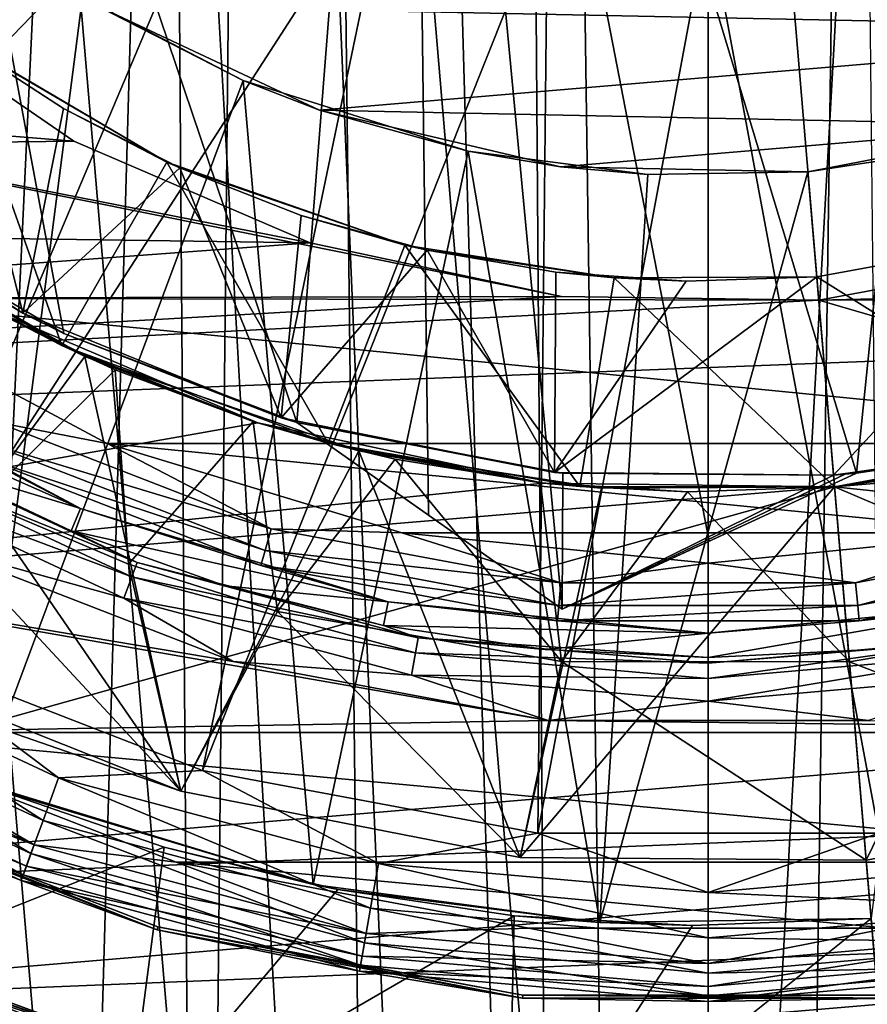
# Model space of a CAD drawing. Header units: metres. Extents: x -105 to 105, y -117 to 62.
# Tile 68 of 256: x -2.94 to 0.68, y -57.79 to -53.58. Entities that reach past the tile are written whole.
import ezdxf

# ---------------------------------------------------------------- set-up
doc = ezdxf.new("R2010")
doc.units = ezdxf.units.M
doc.layers.add('solid_509432_AD150_SW0001', color=7, linetype='CONTINUOUS')
doc.layers.add('solid_509432_AD150_SW0001_01', color=7, linetype='CONTINUOUS')

msp = doc.modelspace()

# ---------------------------------------------------------------- linework, layer by layer
at = {"layer": 'solid_509432_AD150_SW0001'}
for points in [[(-1.812435, -30.661386, 63.890949), (-5.409154, -57.844402, 63.977562), (-5.409154, -30.175089, 63.977562)], [(-1.812435, -30.661386, 63.890949), (-5.409154, -85.513756, 63.977562), (-5.409154, -57.844402, 63.977562)], [(-1.812435, -30.661386, 63.890949), (-4.373866, -85.3312, 63.943783), (-5.409154, -85.513756, 63.977562)], [(-1.812435, -30.661386, 63.890949), (-3.366723, -85.142647, 63.917786), (-4.373866, -85.3312, 63.943783)], [(-1.812435, -30.661386, 63.890949), (-2.37439, -84.924759, 63.898792), (-3.366723, -85.142647, 63.917786)], [(-1.812435, -30.661386, 63.890949), (-1.187364, -84.612518, 63.884701), (-2.37439, -84.924759, 63.898792)], [(-1.812435, -30.661386, 63.890949), (1.819986, -30.660877, 63.891041), (-1.187364, -84.612518, 63.884701)], [(1.819986, -30.660877, 63.891041), (0, -84.300003, 63.880001), (-1.187364, -84.612518, 63.884701)], [(1.819986, -30.660877, 63.891041), (1.187364, -84.612518, 63.884701), (0, -84.300003, 63.880001)], [(-2.571086, -44.225113, 17.200001), (-19.004164, -33.471653, 17.200001), (-18.748131, -54.292305, 17.200001)], [(-2.361841, -39.506081, -34.400002), (-0.84017, -39.257938, -34.400002), (-0.693014, -59.153397, -34.400002)], [(-2.361841, -39.506081, -34.400002), (-2.217166, -58.928024, -34.400002), (-3.832792, -39.988049, -34.400002)], [(-2.361841, -39.506081, -34.400002), (-0.693014, -59.153397, -34.400002), (-2.217166, -58.928024, -34.400002)], [(-3.832792, -39.988049, -34.400002), (-2.217166, -58.928024, -34.400002), (-3.853049, -58.403519, -34.400002)], [(-3.492223, -44.822285, 17.200001), (-2.571086, -44.225113, 17.200001), (-18.748131, -54.292305, 17.200001)], [(-3.819774, -49.200676, -14.388847), (-3.670322, -54.381817, -13.999318), (-2.750995, -54.923157, -14.093019)], [(-3.819774, -49.200676, -14.388847), (-2.750995, -54.923157, -14.093019), (-1.756463, -55.302238, -14.16413)], [(-3.819774, -49.200676, -14.388847), (-1.756463, -55.302238, -14.16413), (-1.277295, -49.201061, -14.684837)], [(-1.277295, -49.201061, -14.684837), (-1.756463, -55.302238, -14.16413), (-1.194073, -55.698517, -14.167608)], [(-1.277295, -49.201061, -14.684837), (-1.194073, -55.698517, -14.167608), (-0.624261, -56.100021, -14.155989)], [(-5.830341, -54.515057, 47.398582), (-2.541128, -52.228397, 47.789154), (-3.028398, -51.741127, 47.789154)], [(-5.830341, -54.515057, 47.398582), (-4.754429, -55.49588, 47.398582), (-2.541128, -52.228397, 47.789154)], [(-4.754429, -55.49588, 47.398582), (-1.976647, -52.623653, 47.789154), (-2.541128, -52.228397, 47.789154)], [(-4.754429, -55.49588, 47.398582), (-3.51661, -56.262306, 47.398582), (-1.976647, -52.623653, 47.789154)], [(-3.51661, -56.262306, 47.398582), (-1.352106, -52.914879, 47.789154), (-1.976647, -52.623653, 47.789154)], [(-3.51661, -56.262306, 47.398582), (-2.159038, -56.788231, 47.398582), (-1.352106, -52.914879, 47.789154)], [(-2.159038, -56.788231, 47.398582), (-0.686482, -53.093235, 47.789154), (-1.352106, -52.914879, 47.789154)], [(3.302499, -53.02047, 14), (2.435982, -53.623627, 14), (-2.61455, -53.520489, 14)], [(-2.670967, -53.48584, 10.8), (-3.105895, -56.843044, 10.8), (-3.225818, -53.085434, 10.8)], [(-2.159038, -56.788231, 47.398582), (-0.727942, -57.055752, 47.398582), (-0.686482, -53.093235, 47.789154)], [(-0.727942, -57.055752, 47.398582), (0, -53.153294, 47.789154), (-0.686482, -53.093235, 47.789154)], [(-2.708053, -54.101677, 17.200001), (-3.612294, -53.479176, 17.200001), (-18.748131, -54.292305, 17.200001)], [(-4.740994, -53.93792, 32.299999), (-3.612293, -53.479176, 32.299999), (-2.708065, -54.101669, 32.299999)], [(-3.612293, -53.479176, 32.299999), (-3.612294, -53.479176, 17.200001), (-2.708053, -54.101677, 17.200001)], [(-2.708065, -54.101669, 32.299999), (-3.612293, -53.479176, 32.299999), (-2.708053, -54.101677, 17.200001)], [(-1.98601, -53.843086, 10.8), (-3.105895, -56.843044, 10.8), (-2.670967, -53.48584, 10.8)], [(-1.98601, -53.843086, 10.8), (-2.670967, -53.48584, 10.8), (-2.61455, -53.520489, 14)], [(2.435982, -53.623627, 14), (-1.659096, -53.969685, 14), (-2.61455, -53.520489, 14)], [(-1.98601, -53.843086, 10.8), (-2.61455, -53.520489, 14), (-1.659096, -53.969685, 14)], [(2.435982, -53.623627, 14), (1.462498, -54.033592, 14), (-1.659096, -53.969685, 14)], [(-2.926348, -54.83551, -9.2), (-3.926979, -54.190121, -9.2), (-3.220639, -53.658413, -9.2)], [(-3.230996, -53.650909, -8.4), (-3.796118, -54.352623, -8.4), (-2.759223, -54.974667, -8.4)], [(-2.310843, -54.190987, -8.4), (-3.230996, -53.650909, -8.4), (-2.759223, -54.974667, -8.4)], [(-3.220639, -53.658413, -9.2), (-3.230996, -53.650909, -8.4), (-2.310843, -54.190987, -8.4)], [(-2.752666, -53.961594, -9.2), (-3.220639, -53.658413, -9.2), (-2.310843, -54.190987, -8.4)], [(-2.926348, -54.83551, -9.2), (-3.220639, -53.658413, -9.2), (-2.752666, -53.961594, -9.2)], [(-1.98601, -53.843086, 10.8), (-1.686846, -57.275654, 10.8), (-3.105895, -56.843044, 10.8)], [(-1.024909, -54.144901, 10.8), (-1.98601, -53.843086, 10.8), (-1.659096, -53.969685, 14)], [(-1.024909, -54.144901, 10.8), (-1.686846, -57.275654, 10.8), (-1.98601, -53.843086, 10.8)], [(-4.740994, -53.93792, 32.299999), (-2.708065, -54.101669, 32.299999), (-1.699766, -54.535801, 32.299999)], [(-4.740994, -53.93792, 32.299999), (-1.699766, -54.535801, 32.299999), (-0.62614, -54.764885, 32.299999)], [(-3.725124, -54.772106, 32.299999), (-4.740994, -53.93792, 32.299999), (-0.62614, -54.764885, 32.299999)], [(-2.926348, -54.83551, -9.2), (-2.752666, -53.961594, -9.2), (-2.256503, -54.21579, -9.2)], [(-2.256503, -54.21579, -9.2), (-2.752666, -53.961594, -9.2), (-2.310843, -54.190987, -8.4)], [(1.462498, -54.033592, 14), (-0.630616, -54.210472, 14), (-1.659096, -53.969685, 14)], [(-1.024909, -54.144901, 10.8), (-1.659096, -53.969685, 14), (-0.630616, -54.210472, 14)], [(1.462498, -54.033592, 14), (0.425242, -54.232063, 14), (-0.630616, -54.210472, 14)], [(-1.699765, -54.535805, 17.200001), (-2.708053, -54.101677, 17.200001), (-18.748131, -54.292305, 17.200001)], [(-2.708065, -54.101669, 32.299999), (-2.708053, -54.101677, 17.200001), (-1.699765, -54.535805, 17.200001)], [(-1.699766, -54.535801, 32.299999), (-2.708065, -54.101669, 32.299999), (-1.699765, -54.535805, 17.200001)], [(-1.024909, -54.144901, 10.8), (-0.462865, -57.437016, 10.8), (-1.686846, -57.275654, 10.8)], [(-0.258804, -54.243362, 10.8), (-1.024909, -54.144901, 10.8), (-0.630616, -54.210472, 14)], [(-0.258804, -54.243362, 10.8), (-0.462865, -57.437016, 10.8), (-1.024909, -54.144901, 10.8)], [(-3.670322, -54.381817, -13.999318), (-3.926979, -54.190121, -9.2), (-2.926348, -54.83551, -9.2)], [(-1.823428, -55.282566, -9.2), (-2.926348, -54.83551, -9.2), (-2.256503, -54.21579, -9.2)], [(-2.310843, -54.190987, -8.4), (-2.759223, -54.974667, -8.4), (-1.622032, -55.391026, -8.4)], [(-1.29551, -54.545189, -8.4), (-2.310843, -54.190987, -8.4), (-1.622032, -55.391026, -8.4)], [(-2.256503, -54.21579, -9.2), (-2.310843, -54.190987, -8.4), (-1.29551, -54.545189, -8.4)], [(-1.737402, -54.418369, -9.2), (-2.256503, -54.21579, -9.2), (-1.29551, -54.545189, -8.4)], [(-1.823428, -55.282566, -9.2), (-2.256503, -54.21579, -9.2), (-1.737402, -54.418369, -9.2)], [(0.425242, -54.232063, 10.8), (0.694703, -57.4207, 10.8), (-0.462865, -57.437016, 10.8)], [(-0.258804, -54.243362, 10.8), (0.425242, -54.232063, 10.8), (-0.462865, -57.437016, 10.8)], [(-1.699765, -54.535805, 17.200001), (-18.748131, -54.292305, 17.200001), (-18.733534, -55.793129, 17.200001)], [(-2.759223, -54.974667, -8.4), (-3.796118, -54.352623, -8.4), (-3.095956, -54.801346, -6.4)], [(-2.750995, -54.923157, -14.093019), (-3.670322, -54.381817, -13.999318), (-2.926348, -54.83551, -9.2)], [(-3.720823, -54.407249, 4.75), (-2.660933, -55.020615, 4.75), (-3.623779, -56.332195, 4.75)], [(-3.066615, -54.817459, 7.2), (-2.660933, -55.020615, 4.75), (-3.720823, -54.407249, 4.75)], [(-1.823428, -55.282566, -9.2), (-1.737402, -54.418369, -9.2), (-1.20012, -54.567463, -9.2)], [(-1.20012, -54.567463, -9.2), (-1.737402, -54.418369, -9.2), (-1.29551, -54.545189, -8.4)], [(-0.626161, -54.764881, 17.200001), (-1.699765, -54.535805, 17.200001), (-18.733534, -55.793129, 17.200001)], [(-1.699766, -54.535801, 32.299999), (-1.699765, -54.535805, 17.200001), (-0.626161, -54.764881, 17.200001)], [(-0.62614, -54.764885, 32.299999), (-1.699766, -54.535801, 32.299999), (-0.626161, -54.764881, 17.200001)], [(-1.29551, -54.545189, -8.4), (-1.622032, -55.391026, -8.4), (-0.548858, -55.576416, -8.4)], [(-0.40126, -54.685345, -8.4), (-1.29551, -54.545189, -8.4), (-0.548858, -55.576416, -8.4)], [(-1.20012, -54.567463, -9.2), (-1.29551, -54.545189, -8.4), (-0.40126, -54.685345, -8.4)], [(-0.656094, -55.516014, -9.2), (-1.823428, -55.282566, -9.2), (-1.20012, -54.567463, -9.2)], [(-0.650526, -54.661388, -9.2), (-1.20012, -54.567463, -9.2), (-0.40126, -54.685345, -8.4)], [(-0.656094, -55.516014, -9.2), (-1.20012, -54.567463, -9.2), (-0.650526, -54.661388, -9.2)], [(-0.656094, -55.516014, -9.2), (-0.650526, -54.661388, -9.2), (-0.094448, -54.699184, -9.2)], [(-0.094448, -54.699184, -9.2), (-0.650526, -54.661388, -9.2), (-0.40126, -54.685345, -8.4)], [(0.471556, -54.780109, 17.200001), (-0.626161, -54.764881, 17.200001), (-18.733534, -55.793129, 17.200001)], [(2.56599, -55.391979, 32.299999), (-2.56599, -55.391979, 32.299999), (-3.725124, -54.772106, 32.299999)], [(-3.038416, -55.30196, 32.322498), (-3.725124, -54.772106, 32.299999), (-2.56599, -55.391979, 32.299999)], [(-3.103892, -55.641151, -5.4), (-2.532296, -55.077709, -6.4), (-3.095956, -54.801346, -6.4)], [(-2.759223, -54.974667, -8.4), (-3.095956, -54.801346, -6.4), (-2.532296, -55.077709, -6.4)], [(-3.066615, -54.817459, 7.2), (-7.057585, -56.213772, 7.2), (-1.92243, -55.304443, 7.2)], [(-3.066615, -54.817459, 7.2), (-1.92243, -55.304443, 7.2), (-2.660933, -55.020615, 4.75)], [(-2.750995, -54.923157, -14.093019), (-2.926348, -54.83551, -9.2), (-1.823428, -55.282566, -9.2)], [(-1.756462, -55.302242, -12.7), (-2.750995, -54.923157, -14.093019), (-1.823428, -55.282566, -9.2)], [(-1.756462, -55.302242, -12.7), (-1.756463, -55.302238, -14.16413), (-2.750995, -54.923157, -14.093019)], [(-2.759223, -54.974667, -8.4), (-2.532296, -55.077709, -6.4), (-1.943518, -55.297764, -6.4)], [(-1.622032, -55.391026, -8.4), (-2.759223, -54.974667, -8.4), (-1.943518, -55.297764, -6.4)], [(-3.890434, -55.022446, 32.597382), (-2.679777, -55.669556, 32.597382), (-3.948155, -55.108829, 44.502617)], [(-3.110814, -55.447357, 32.483383), (-2.679777, -55.669556, 32.597382), (-3.890434, -55.022446, 32.597382)], [(-2.660933, -55.020615, 4.75), (-2.25196, -56.876499, 4.75), (-3.623779, -56.332195, 4.75)], [(-2.660933, -55.020615, 4.75), (-1.491527, -55.423721, 4.75), (-2.25196, -56.876499, 4.75)], [(-1.92243, -55.304443, 7.2), (-1.491527, -55.423721, 4.75), (-2.660933, -55.020615, 4.75)], [(-2.679777, -55.669556, 32.597382), (-3.349977, -55.467365, 44.502617), (-3.948155, -55.108829, 44.502617)], [(-3.103892, -55.641151, -5.4), (-2.475432, -55.90778, -5.4), (-2.532296, -55.077709, -6.4)], [(-2.475432, -55.90778, -5.4), (-1.943518, -55.297764, -6.4), (-2.532296, -55.077709, -6.4)], [(-1.92243, -55.304443, 7.2), (-7.057585, -56.213772, 7.2), (-0.705152, -55.561035, 7.2)], [(-2.251518, -56.876633, -5.4), (-3.103892, -55.641151, -5.4), (-3.697473, -55.31974, -5.4)], [(-3.623747, -56.332211, -5.4), (-2.251518, -56.876633, -5.4), (-3.697473, -55.31974, -5.4)], [(-3.038416, -55.30196, 32.322498), (-1.865448, -55.756371, 32.322498), (-3.081714, -55.388916, 32.386864)], [(-3.038416, -55.30196, 32.322498), (-2.56599, -55.391979, 32.299999), (-1.865448, -55.756371, 32.322498)], [(-2.475432, -55.90778, -5.4), (-1.839101, -56.109432, -5.4), (-1.943518, -55.297764, -6.4)], [(-1.622032, -55.391026, -8.4), (-1.943518, -55.297764, -6.4), (-1.336386, -55.45892, -6.4)], [(-1.839101, -56.109432, -5.4), (-1.336386, -55.45892, -6.4), (-1.943518, -55.297764, -6.4)], [(-1.92243, -55.304443, 7.2), (-0.705152, -55.561035, 7.2), (-1.491527, -55.423721, 4.75)], [(-1.756462, -55.302242, -12.7), (-1.823428, -55.282566, -9.2), (-0.656094, -55.516014, -9.2)], [(-0.624261, -56.100021, -14.155989), (-1.756463, -55.302238, -14.16413), (-1.756462, -55.302242, -12.7)], [(-0.624261, -56.100021, -14.155989), (-1.194073, -55.698517, -14.167608), (-1.756463, -55.302238, -14.16413)], [(-0.621168, -55.519547, -12.7), (-1.756462, -55.302242, -12.7), (-0.656094, -55.516014, -9.2)], [(-0.624261, -56.100021, -12.7), (-1.756462, -55.302242, -12.7), (-0.621168, -55.519547, -12.7)], [(-0.624261, -56.100021, -14.155989), (-1.756462, -55.302242, -12.7), (-0.624261, -56.100021, -12.7)], [(-3.565036, -55.374825, 44.616615), (-2.438628, -55.900078, 44.616615), (-3.597679, -55.431362, 44.713139)], [(-3.565036, -55.374825, 44.616615), (-3.349977, -55.467365, 44.502617), (-2.719536, -55.765541, 44.502617)], [(-3.565036, -55.374825, 44.616615), (-2.719536, -55.765541, 44.502617), (-2.438628, -55.900078, 44.616615)], [(-3.081714, -55.388916, 32.386864), (-1.892031, -55.8498, 32.386864), (-3.110814, -55.447357, 32.483383)], [(-1.865448, -55.756371, 32.322498), (-1.892031, -55.8498, 32.386864), (-3.081714, -55.388916, 32.386864)], [(1.308157, -55.773708, 32.299999), (-1.308157, -55.773708, 32.299999), (-2.56599, -55.391979, 32.299999)], [(-1.865448, -55.756371, 32.322498), (-2.56599, -55.391979, 32.299999), (-1.308157, -55.773708, 32.299999)], [(2.56599, -55.391979, 32.299999), (1.308157, -55.773708, 32.299999), (-2.56599, -55.391979, 32.299999)], [(-1.622032, -55.391026, -8.4), (-1.336386, -55.45892, -6.4), (-0.715994, -55.559822, -6.4)], [(-0.548858, -55.576416, -8.4), (-1.622032, -55.391026, -8.4), (-0.715994, -55.559822, -6.4)], [(-3.597679, -55.431362, 44.713139), (-2.460957, -55.961426, 44.713139), (-3.646248, -55.515488, 44.777504)], [(-2.438628, -55.900078, 44.616615), (-2.460957, -55.961426, 44.713139), (-3.597679, -55.431362, 44.713139)], [(-1.491527, -55.423721, 4.75), (-0.802956, -57.159603, 4.75), (-2.25196, -56.876499, 4.75)], [(-1.491527, -55.423721, 4.75), (-0.456134, -55.583733, 4.75), (-0.802956, -57.159603, 4.75)], [(-0.705152, -55.561035, 7.2), (-0.456134, -55.583733, 4.75), (-1.491527, -55.423721, 4.75)], [(-2.679777, -55.669556, 32.597382), (-2.719536, -55.765541, 44.502617), (-3.349977, -55.467365, 44.502617)], [(-3.110814, -55.447357, 32.483383), (-1.909898, -55.912594, 32.483383), (-2.679777, -55.669556, 32.597382)], [(-1.892031, -55.8498, 32.386864), (-1.909898, -55.912594, 32.483383), (-3.110814, -55.447357, 32.483383)], [(-1.839101, -56.109432, -5.4), (-0.626122, -56.322525, -5.4), (-1.336386, -55.45892, -6.4)], [(-0.626122, -56.322525, -5.4), (-0.715994, -55.559822, -6.4), (-1.336386, -55.45892, -6.4)], [(-3.646248, -55.515488, 44.777504), (-2.49418, -56.052704, 44.777504), (-3.302459, -55.829456, 44.799999)], [(-2.460957, -55.961426, 44.713139), (-2.49418, -56.052704, 44.777504), (-3.646248, -55.515488, 44.777504)], [(0.632738, -55.518398, -14.206367), (-0.624261, -56.100021, -14.155989), (-0.624261, -56.100021, -12.7)], [(0.632738, -55.518398, -14.206367), (0.003843, -55.809391, -14.190105), (-0.624261, -56.100021, -14.155989)], [(-0.548858, -55.576416, -8.4), (-0.715994, -55.559822, -6.4), (-0.089089, -55.59938, -6.4)], [(-0.626122, -56.322525, -5.4), (-0.089089, -55.59938, -6.4), (-0.715994, -55.559822, -6.4)], [(-0.705152, -55.561035, 7.2), (0.538921, -55.577271, 7.2), (-0.456134, -55.583733, 4.75)], [(0.538921, -55.577271, 7.2), (-7.057585, -56.213772, 7.2), (-5.732856, -57.332458, 7.2)], [(0.538921, -55.577271, 4.75), (0.673651, -57.171585, 4.75), (-0.802956, -57.159603, 4.75)], [(-0.456134, -55.583733, 4.75), (0.538921, -55.577271, 4.75), (-0.802956, -57.159603, 4.75)], [(-0.626122, -56.322525, -5.4), (0.602076, -56.324604, -5.4), (-0.089089, -55.59938, -6.4)], [(0.538921, -55.577271, 7.2), (0.538921, -55.577271, 4.75), (-0.456134, -55.583733, 4.75)], [(0.602076, -56.324604, -5.4), (0.538921, -55.577271, -6.4), (-0.089089, -55.59938, -6.4)], [(-2.251518, -56.876633, -5.4), (-2.475432, -55.90778, -5.4), (-3.103892, -55.641151, -5.4)], [(-2.679777, -55.669556, 32.597382), (-1.366139, -56.068043, 32.597382), (-2.719536, -55.765541, 44.502617)], [(-1.909898, -55.912594, 32.483383), (-1.366139, -56.068043, 32.597382), (-2.679777, -55.669556, 32.597382)], [(-1.366139, -56.068043, 32.597382), (-2.062905, -56.000488, 44.502617), (-2.719536, -55.765541, 44.502617)], [(-2.438628, -55.900078, 44.616615), (-2.719536, -55.765541, 44.502617), (-2.062905, -56.000488, 44.502617)], [(-1.865448, -55.756371, 32.322498), (-0.628956, -55.987511, 32.322498), (-1.892031, -55.8498, 32.386864)], [(-1.865448, -55.756371, 32.322498), (-1.308157, -55.773708, 32.299999), (-0.628956, -55.987511, 32.322498)], [(1.308157, -55.773708, 32.299999), (0, -55.902607, 32.299999), (-1.308157, -55.773708, 32.299999)], [(-0.628956, -55.987511, 32.322498), (-1.308157, -55.773708, 32.299999), (0, -55.902607, 32.299999)], [(-0.683617, -56.574863, 44.799999), (-3.699676, -56.626896, 44.799999), (-5.001821, -55.820282, 44.799999)], [(-2.027577, -56.323544, 44.799999), (-0.683617, -56.574863, 44.799999), (-5.001821, -55.820282, 44.799999)], [(-3.302459, -55.829456, 44.799999), (-2.027577, -56.323544, 44.799999), (-5.001821, -55.820282, 44.799999)], [(-2.49418, -56.052704, 44.777504), (-2.027577, -56.323544, 44.799999), (-3.302459, -55.829456, 44.799999)], [(-1.892031, -55.8498, 32.386864), (-0.637918, -56.084236, 32.386864), (-1.909898, -55.912594, 32.483383)], [(-0.628956, -55.987511, 32.322498), (-0.637918, -56.084236, 32.386864), (-1.892031, -55.8498, 32.386864)], [(-2.251518, -56.876633, -5.4), (-1.839101, -56.109432, -5.4), (-2.475432, -55.90778, -5.4)], [(-2.438628, -55.900078, 44.616615), (-1.238124, -56.221752, 44.616615), (-2.460957, -55.961426, 44.713139)], [(-2.438628, -55.900078, 44.616615), (-2.062905, -56.000488, 44.502617), (-1.386407, -56.169941, 44.502617)], [(-2.438628, -55.900078, 44.616615), (-1.386407, -56.169941, 44.502617), (-1.238124, -56.221752, 44.616615)], [(-1.909898, -55.912594, 32.483383), (-0.643942, -56.149242, 32.483383), (-1.366139, -56.068043, 32.597382)], [(-0.637918, -56.084236, 32.386864), (-0.643942, -56.149242, 32.483383), (-1.909898, -55.912594, 32.483383)], [(-2.460957, -55.961426, 44.713139), (-1.249461, -56.286045, 44.713139), (-2.49418, -56.052704, 44.777504)], [(-1.238124, -56.221752, 44.616615), (-1.249461, -56.286045, 44.713139), (-2.460957, -55.961426, 44.713139)], [(0.628956, -55.987511, 32.322498), (0.637918, -56.084236, 32.386864), (-0.637918, -56.084236, 32.386864)], [(-0.628956, -55.987511, 32.322498), (0.628956, -55.987511, 32.322498), (-0.637918, -56.084236, 32.386864)], [(-1.366139, -56.068043, 32.597382), (-1.386407, -56.169941, 44.502617), (-2.062905, -56.000488, 44.502617)], [(-4.098049, -56.07066, -1.7), (-3.619049, -59.056599, -1.7), (-2.819687, -58.585594, -1.7)], [(-2.985624, -56.621998, -1.7), (-4.098049, -56.07066, -1.7), (-2.819687, -58.585594, -1.7)], [(-2.49418, -56.052704, 44.777504), (-1.266329, -56.381706, 44.777504), (-2.027577, -56.323544, 44.799999)], [(-1.249461, -56.286045, 44.713139), (-1.266329, -56.381706, 44.777504), (-2.49418, -56.052704, 44.777504)], [(-1.366139, -56.068043, 32.597382), (0, -56.202595, 32.597382), (-1.386407, -56.169941, 44.502617)], [(-0.643942, -56.149242, 32.483383), (0, -56.202595, 32.597382), (-1.366139, -56.068043, 32.597382)], [(1.366139, -56.068043, 32.597382), (0.696558, -56.27227, 44.502617), (0, -56.306492, 44.502617)], [(0, -56.202595, 32.597382), (1.366139, -56.068043, 32.597382), (0, -56.306492, 44.502617)], [(-2.251518, -56.876633, -5.4), (-0.802608, -57.159637, -5.4), (-1.839101, -56.109432, -5.4)], [(-0.802608, -57.159637, -5.4), (-0.626122, -56.322525, -5.4), (-1.839101, -56.109432, -5.4)], [(0.637918, -56.084236, 32.386864), (0.643942, -56.149242, 32.483383), (-0.643942, -56.149242, 32.483383)], [(-0.637918, -56.084236, 32.386864), (0.637918, -56.084236, 32.386864), (-0.643942, -56.149242, 32.483383)], [(0, -56.202595, 32.597382), (-0.696558, -56.27227, 44.502617), (-1.386407, -56.169941, 44.502617)], [(-1.238124, -56.221752, 44.616615), (-1.386407, -56.169941, 44.502617), (-0.696558, -56.27227, 44.502617)], [(0, -56.202595, 32.597382), (0, -56.306492, 44.502617), (-0.696558, -56.27227, 44.502617)], [(-4.151087, -56.389893, 47.21521), (-2.839511, -57.001492, 47.21521), (-4.054448, -56.222507, 47.336678)], [(-4.054448, -56.222507, 47.336678), (-2.773406, -56.81987, 47.336678), (-3.51661, -56.262306, 47.398582)], [(-2.839511, -57.001492, 47.21521), (-2.773406, -56.81987, 47.336678), (-4.054448, -56.222507, 47.336678)], [(-1.238124, -56.221752, 44.616615), (0, -56.330074, 44.616615), (-1.249461, -56.286045, 44.713139)], [(-1.238124, -56.221752, 44.616615), (-0.696558, -56.27227, 44.502617), (0, -56.306492, 44.502617)], [(-2.773406, -56.81987, 47.336678), (-2.159038, -56.788231, 47.398582), (-3.51661, -56.262306, 47.398582)], [(-1.249461, -56.286045, 44.713139), (0, -56.395359, 44.713139), (-1.266329, -56.381706, 44.777504)], [(0, -56.330074, 44.616615), (0, -56.395359, 44.713139), (-1.249461, -56.286045, 44.713139)], [(-1.266329, -56.381706, 44.777504), (-0.683617, -56.574863, 44.799999), (-2.027577, -56.323544, 44.799999)], [(-0.802608, -57.159637, -5.4), (0.673651, -57.171589, -5.4), (-0.626122, -56.322525, -5.4)], [(0.673651, -57.171589, -5.4), (0.602076, -56.324604, -5.4), (-0.626122, -56.322525, -5.4)], [(-2.985624, -56.621998, 2.75), (-3.623779, -56.332195, 4.75), (-2.25196, -56.876499, 4.75)], [(-2.985624, -56.621998, -1.7), (-2.251518, -56.876633, -5.4), (-3.623747, -56.332211, -5.4)], [(-4.22664, -56.520756, 47.044102), (-2.891192, -57.143486, 47.044102), (-4.151087, -56.389893, 47.21521)], [(-2.891192, -57.143486, 47.044102), (-2.839511, -57.001492, 47.21521), (-4.151087, -56.389893, 47.21521)], [(-1.266329, -56.381706, 44.777504), (0, -56.492496, 44.777504), (-0.683617, -56.574863, 44.799999)], [(0, -56.395359, 44.713139), (0, -56.492496, 44.777504), (-1.266329, -56.381706, 44.777504)], [(-4.206281, -56.485493, 44.822998), (-2.877265, -57.105221, 44.822998), (-4.255171, -56.570171, 44.88871)], [(-4.206281, -56.485493, 44.822998), (-3.699676, -56.626896, 44.799999), (-2.877265, -57.105221, 44.822998)], [(0, -56.492496, 44.777504), (0.683617, -56.574863, 44.799999), (-0.683617, -56.574863, 44.799999)], [(-4.274954, -56.604439, 46.837284), (-2.924241, -57.234287, 46.837284), (-4.22664, -56.520756, 47.044102)], [(-2.924241, -57.234287, 46.837284), (-2.891192, -57.143486, 47.044102), (-4.22664, -56.520756, 47.044102)], [(-4.255171, -56.570171, 44.88871), (-2.910709, -57.197105, 44.88871), (-4.28764, -56.626411, 44.987011)], [(-2.877265, -57.105221, 44.822998), (-2.910709, -57.197105, 44.88871), (-4.255171, -56.570171, 44.88871)], [(-0.683617, -56.574863, 44.799999), (3.699676, -56.626896, 44.799999), (-3.699676, -56.626896, 44.799999)], [(-2.985624, -56.621998, 2.75), (-2.819687, -58.585594, 2.75), (-5.553213, -57.274761, 2.75)], [(-4.274954, -56.604439, 46.837284), (-3.826299, -56.884247, 46.612507), (-2.924241, -57.234287, 46.837284)], [(-2.985624, -56.621998, -1.7), (-2.25196, -56.876499, 4.75), (-2.251518, -56.876633, -5.4)], [(-2.985624, -56.621998, 2.75), (-2.25196, -56.876499, 4.75), (-2.985624, -56.621998, -1.7)], [(-2.985624, -56.621998, -1.7), (-2.819687, -58.585594, -1.7), (-2.819687, -58.585594, 2.75)], [(-2.985624, -56.621998, 2.75), (-2.985624, -56.621998, -1.7), (-2.819687, -58.585594, 2.75)], [(-4.28764, -56.626411, 44.987011), (-2.932919, -57.258125, 44.987011), (-3.832173, -56.896042, 45.102619)], [(-2.910709, -57.197105, 44.88871), (-2.932919, -57.258125, 44.987011), (-4.28764, -56.626411, 44.987011)], [(2.271459, -57.180401, 44.799999), (-2.271459, -57.180401, 44.799999), (-3.699676, -56.626896, 44.799999)], [(-2.877265, -57.105221, 44.822998), (-3.699676, -56.626896, 44.799999), (-2.271459, -57.180401, 44.799999)], [(3.699676, -56.626896, 44.799999), (2.271459, -57.180401, 44.799999), (-3.699676, -56.626896, 44.799999)], [(-2.773406, -56.81987, 47.336678), (-1.408095, -57.185703, 47.336678), (-2.159038, -56.788231, 47.398582)], [(-1.408095, -57.185703, 47.336678), (-0.727942, -57.055752, 47.398582), (-2.159038, -56.788231, 47.398582)], [(-2.839511, -57.001492, 47.21521), (-1.441658, -57.376045, 47.21521), (-2.773406, -56.81987, 47.336678)], [(-1.441658, -57.376045, 47.21521), (-1.408095, -57.185703, 47.336678), (-2.773406, -56.81987, 47.336678)], [(-5.001331, -57.801697, 7.2), (6.373944, -56.840374, 7.2), (-5.732856, -57.332458, 7.2)], [(-3.042694, -56.868412, 11.95), (-2.322305, -57.116402, 11.95), (-4.040262, -57.798038, 13.2)], [(-3.105895, -56.843044, 10.8), (-1.686846, -57.275654, 10.8), (-3.042694, -56.868412, 11.95)], [(-1.686846, -57.275654, 10.8), (-2.322305, -57.116402, 11.95), (-3.042694, -56.868412, 11.95)], [(-3.832173, -56.896042, 45.102619), (-2.352779, -57.469162, 45.102619), (-3.826299, -56.884247, 46.612507)], [(-2.932919, -57.258125, 44.987011), (-2.352779, -57.469162, 45.102619), (-3.832173, -56.896042, 45.102619)], [(-2.352779, -57.469162, 45.102619), (-2.349173, -57.456486, 46.612507), (-3.826299, -56.884247, 46.612507)], [(-2.924241, -57.234287, 46.837284), (-3.826299, -56.884247, 46.612507), (-2.349173, -57.456486, 46.612507)], [(-0.802956, -57.159603, 4.75), (-2.251518, -56.876633, -5.4), (-2.25196, -56.876499, 4.75)], [(-0.802956, -57.159603, 4.75), (-0.802608, -57.159637, -5.4), (-2.251518, -56.876633, -5.4)], [(-2.891192, -57.143486, 47.044102), (-1.467897, -57.524857, 47.044102), (-2.839511, -57.001492, 47.21521)], [(-1.467897, -57.524857, 47.044102), (-1.441658, -57.376045, 47.21521), (-2.839511, -57.001492, 47.21521)], [(-1.408095, -57.185703, 47.336678), (0, -57.308895, 47.336678), (-0.727942, -57.055752, 47.398582)], [(0, -57.308895, 47.336678), (0.727942, -57.055752, 47.398582), (-0.727942, -57.055752, 47.398582)], [(-2.322305, -57.116402, 11.95), (-2.486232, -58.368896, 13.2), (-4.040262, -57.798038, 13.2)], [(-2.877265, -57.105221, 44.822998), (-1.460826, -57.484756, 44.822998), (-2.910709, -57.197105, 44.88871)], [(-2.877265, -57.105221, 44.822998), (-2.271459, -57.180401, 44.799999), (-1.460826, -57.484756, 44.822998)], [(-2.322305, -57.116402, 11.95), (-1.581898, -57.296921, 11.95), (-2.486232, -58.368896, 13.2)], [(-1.686846, -57.275654, 10.8), (-1.581898, -57.296921, 11.95), (-2.322305, -57.116402, 11.95)], [(-2.924241, -57.234287, 46.837284), (-1.484676, -57.620014, 46.837284), (-2.891192, -57.143486, 47.044102)], [(-1.484676, -57.620014, 46.837284), (-1.467897, -57.524857, 47.044102), (-2.891192, -57.143486, 47.044102)], [(-0.802956, -57.159603, 4.75), (0.673651, -57.171585, 4.75), (-0.802608, -57.159637, -5.4)], [(0.673651, -57.171585, 4.75), (0.673651, -57.171589, -5.4), (-0.802608, -57.159637, -5.4)], [(-2.910709, -57.197105, 44.88871), (-1.477805, -57.581051, 44.88871), (-2.932919, -57.258125, 44.987011)], [(-1.460826, -57.484756, 44.822998), (-1.477805, -57.581051, 44.88871), (-2.910709, -57.197105, 44.88871)], [(0.765851, -57.461948, 44.799999), (-0.765851, -57.461948, 44.799999), (-2.271459, -57.180401, 44.799999)], [(-1.460826, -57.484756, 44.822998), (-2.271459, -57.180401, 44.799999), (-0.765851, -57.461948, 44.799999)], [(2.271459, -57.180401, 44.799999), (0.765851, -57.461948, 44.799999), (-2.271459, -57.180401, 44.799999)], [(-1.441658, -57.376045, 47.21521), (0, -57.502174, 47.21521), (-1.408095, -57.185703, 47.336678)], [(0, -57.502174, 47.21521), (0, -57.308895, 47.336678), (-1.408095, -57.185703, 47.336678)], [(-2.924241, -57.234287, 46.837284), (-2.349173, -57.456486, 46.612507), (-1.484676, -57.620014, 46.837284)], [(-5.553213, -57.274761, 2.75), (-2.819687, -58.585594, 2.75), (-4.225961, -58.042011, 2.75)], [(-2.932919, -57.258125, 44.987011), (-1.489082, -57.645, 44.987011), (-2.352779, -57.469162, 45.102619)], [(-1.477805, -57.581051, 44.88871), (-1.489082, -57.645, 44.987011), (-2.932919, -57.258125, 44.987011)], [(-1.686846, -57.275654, 10.8), (-0.462865, -57.437016, 10.8), (-1.581898, -57.296921, 11.95)], [(-1.581898, -57.296921, 11.95), (-0.828053, -57.40834, 11.95), (-2.486232, -58.368896, 13.2)], [(-0.462865, -57.437016, 10.8), (-0.828053, -57.40834, 11.95), (-1.581898, -57.296921, 11.95)], [(-4.23123, -58.205505, 7.2), (5.682535, -57.367695, 7.2), (-5.001331, -57.801697, 7.2)], [(-1.467897, -57.524857, 47.044102), (0, -57.653282, 47.044102), (-1.441658, -57.376045, 47.21521)], [(0, -57.653282, 47.044102), (0, -57.502174, 47.21521), (-1.441658, -57.376045, 47.21521)], [(-0.828053, -57.40834, 11.95), (-0.856261, -58.661335, 13.2), (-2.486232, -58.368896, 13.2)], [(-0.828053, -57.40834, 11.95), (-0.067274, -57.449726, 11.95), (-0.856261, -58.661335, 13.2)], [(0.694703, -57.4207, 11.95), (0.799961, -58.66626, 13.2), (-0.856261, -58.661335, 13.2)], [(-0.067274, -57.449726, 11.95), (0.694703, -57.4207, 11.95), (-0.856261, -58.661335, 13.2)], [(-0.462865, -57.437016, 10.8), (-0.067274, -57.449726, 11.95), (-0.828053, -57.40834, 11.95)], [(-0.462865, -57.437016, 10.8), (0.694703, -57.4207, 10.8), (-0.067274, -57.449726, 11.95)], [(0.694703, -57.4207, 10.8), (0.694703, -57.4207, 11.95), (-0.067274, -57.449726, 11.95)], [(-3.89516, -57.489048, 4.458523), (-2.396606, -58.039505, 4.458523), (-3.876698, -57.44976, 4.523464)], [(-3.876673, -57.449703, 6.176392), (-2.385231, -57.997551, 6.176392), (-3.895113, -57.488949, 6.241366)], [(-3.876698, -57.44976, 4.523464), (-2.385247, -57.997608, 4.523464), (-3.355868, -57.658615, 4.6)], [(-2.396606, -58.039505, 4.458523), (-2.385247, -57.997608, 4.523464), (-3.876698, -57.44976, 4.523464)], [(-3.876673, -57.449703, 6.176392), (-3.355868, -57.658615, 6.1), (-2.56109, -57.932171, 6.1)], [(-3.876673, -57.449703, 6.176392), (-2.56109, -57.932171, 6.1), (-2.385231, -57.997551, 6.176392)], [(-2.352779, -57.469162, 45.102619), (-0.793264, -57.760685, 45.102619), (-2.349173, -57.456486, 46.612507)], [(-0.793264, -57.760685, 45.102619), (-0.792048, -57.747562, 46.612507), (-2.349173, -57.456486, 46.612507)], [(-1.484676, -57.620014, 46.837284), (-2.349173, -57.456486, 46.612507), (-0.792048, -57.747562, 46.612507)], [(-3.922794, -57.547852, 4.415164), (-2.413608, -58.102215, 4.415164), (-3.89516, -57.489048, 4.458523)], [(-3.895113, -57.488949, 6.241366), (-2.396577, -58.039398, 6.241366), (-3.922732, -57.547722, 6.284776)], [(-2.413608, -58.102215, 4.415164), (-2.396606, -58.039505, 4.458523), (-3.89516, -57.489048, 4.458523)], [(-2.385231, -57.997551, 6.176392), (-2.396577, -58.039398, 6.241366), (-3.895113, -57.488949, 6.241366)], [(-1.489082, -57.645, 44.987011), (-0.793264, -57.760685, 45.102619), (-2.352779, -57.469162, 45.102619)], [(-1.460826, -57.484756, 44.822998), (0, -57.61256, 44.822998), (-1.477805, -57.581051, 44.88871)], [(-3.922732, -57.547722, 6.284776), (-2.41357, -58.102077, 6.284776), (-3.948207, -57.620312, 6.3)], [(-3.948207, -57.620312, 4.4), (-2.413608, -58.102215, 4.415164), (-3.922794, -57.547852, 4.415164)], [(-2.396577, -58.039398, 6.241366), (-2.41357, -58.102077, 6.284776), (-3.922732, -57.547722, 6.284776)], [(-1.484676, -57.620014, 46.837284), (0, -57.749908, 46.837284), (-1.467897, -57.524857, 47.044102)], [(0, -57.749908, 46.837284), (0, -57.653282, 47.044102), (-1.467897, -57.524857, 47.044102)], [(-1.477805, -57.581051, 44.88871), (0, -57.710342, 44.88871), (-1.489082, -57.645, 44.987011)], [(0, -57.61256, 44.822998), (0, -57.710342, 44.88871), (-1.477805, -57.581051, 44.88871)], [(-4.359208, -58.476841, 4.4), (-2.682554, -59.092743, 4.4), (-3.948207, -57.620312, 4.4)], [(-3.948207, -57.620312, 6.3), (-2.682554, -59.092743, 6.3), (-4.359208, -58.476841, 6.3)], [(-3.948207, -57.620312, 4.4), (-2.427235, -58.17767, 4.4), (-2.413608, -58.102215, 4.415164)], [(-2.682554, -59.092743, 4.4), (-2.427235, -58.17767, 4.4), (-3.948207, -57.620312, 4.4)], [(-3.948207, -57.620312, 6.3), (-2.427235, -58.17767, 6.3), (-2.682554, -59.092743, 6.3)], [(-2.41357, -58.102077, 6.284776), (-2.427235, -58.17767, 6.3), (-3.948207, -57.620312, 6.3)], [(-3.355868, -57.658615, 6.1), (-3.355868, -57.658615, 4.6), (-2.56109, -57.932171, 4.6)], [(-2.385247, -57.997608, 4.523464), (-2.56109, -57.932171, 4.6), (-3.355868, -57.658615, 4.6)], [(-2.56109, -57.932171, 6.1), (-3.355868, -57.658615, 6.1), (-2.56109, -57.932171, 4.6)], [(-1.489082, -57.645, 44.987011), (0, -57.77528, 44.987011), (-0.793264, -57.760685, 45.102619)], [(0, -57.710342, 44.88871), (0, -57.77528, 44.987011), (-1.489082, -57.645, 44.987011)], [(-0.793264, -57.760685, 45.102619), (0.793264, -57.760685, 45.102619), (-0.792048, -57.747562, 46.612507)], [(0.793264, -57.760685, 45.102619), (0.792048, -57.747562, 46.612507), (-0.792048, -57.747562, 46.612507)], [(0, -57.77528, 44.987011), (0.793264, -57.760685, 45.102619), (-0.793264, -57.760685, 45.102619)]]:
    msp.add_3dface(points, dxfattribs=at)
at = {"layer": 'solid_509432_AD150_SW0001_01'}
for points in [[(-1.564026, 19.454363, 71.878471), (-3.11728, 19.279366, 71.873924), (0, -90.568039, 71.879997)], [(-0.001912, 19.454506, 71.878471), (-1.564026, 19.454363, 71.878471), (0, -90.568039, 71.879997)], [(1.560201, 19.454649, 71.878479), (-0.001912, 19.454506, 71.878471), (0, -90.568039, 71.879997)], [(1.560201, 19.454649, 71.878479), (0, -90.568039, 71.879997), (6.716792, -90.563103, 71.851799)], [(-3.11728, 19.279366, 71.873924), (-4.652982, 18.988907, 71.86647), (0, -90.568039, 71.879997)], [(-4.652982, 18.988907, 71.86647), (-6.162486, 18.584642, 71.856262), (0, -90.568039, 71.879997)], [(-6.162486, 18.584642, 71.856262), (-6.716792, -90.563103, 71.851799), (0, -90.568039, 71.879997)], [(0.84017, -59.142063, -34.400002), (-0.84017, -39.257938, -34.400002), (0.693014, -39.246601, -34.400002)], [(-0.693014, -59.153397, -34.400002), (-0.84017, -39.257938, -34.400002), (0.84017, -59.142063, -34.400002)], [(-1.277295, -49.201061, -14.684837), (-0.624261, -56.100021, -14.155989), (0.003843, -55.809391, -14.190105)], [(-1.277295, -49.201061, -14.684837), (0.003843, -55.809391, -14.190105), (0.632738, -55.518398, -14.206367)], [(-1.277295, -49.201061, -14.684837), (0.632738, -55.518398, -14.206367), (1.277069, -49.201061, -14.68485)], [(1.277069, -49.201061, -14.68485), (0.632738, -55.518398, -14.206367), (1.669662, -55.326561, -14.168825)], [(0.727942, -57.055752, 47.398582), (0.686482, -53.093235, 47.789154), (0, -53.153294, 47.789154)], [(-0.727942, -57.055752, 47.398582), (0.727942, -57.055752, 47.398582), (0, -53.153294, 47.789154)], [(0.425242, -54.232063, 10.8), (0.425242, -54.232063, 14), (1.462498, -54.033592, 14)], [(1.101583, -54.128387, 10.8), (0.425242, -54.232063, 10.8), (1.462498, -54.033592, 14)], [(1.101583, -54.128387, 10.8), (0.694703, -57.4207, 10.8), (0.425242, -54.232063, 10.8)], [(-0.258804, -54.243362, 10.8), (-0.630616, -54.210472, 14), (0.425242, -54.232063, 14)], [(-0.258804, -54.243362, 10.8), (0.425242, -54.232063, 14), (0.425242, -54.232063, 10.8)], [(-18.733534, -55.793129, 17.200001), (-18.587837, -75.340057, 17.200001), (18.747355, -54.341576, 17.200001)], [(0.471556, -54.780109, 17.200001), (-18.733534, -55.793129, 17.200001), (18.747355, -54.341576, 17.200001)], [(-18.587837, -75.340057, 17.200001), (18.588333, -75.235542, 17.200001), (18.747355, -54.341576, 17.200001)], [(1.55115, -54.580887, 17.200001), (0.471556, -54.780109, 17.200001), (18.747355, -54.341576, 17.200001)], [(1.499492, -54.491642, -8.4), (0.463135, -54.680466, -8.4), (1.605187, -55.395428, -8.4)], [(0.463135, -54.680466, -9.2), (0.463135, -54.680466, -8.4), (1.499492, -54.491642, -8.4)], [(1.499492, -54.491642, -9.2), (0.463135, -54.680466, -9.2), (1.499492, -54.491642, -8.4)], [(0.534711, -55.527447, -9.2), (0.463135, -54.680466, -9.2), (1.499492, -54.491642, -9.2)], [(1.229958, -55.429745, -9.2), (0.534711, -55.527447, -9.2), (1.499492, -54.491642, -9.2)], [(0.471556, -54.780109, 32.299999), (0.471556, -54.780109, 17.200001), (1.55115, -54.580887, 17.200001)], [(1.55113, -54.580891, 32.299999), (0.471556, -54.780109, 32.299999), (1.55115, -54.580887, 17.200001)], [(1.55113, -54.580891, 32.299999), (3.725124, -54.772106, 32.299999), (0.471556, -54.780109, 32.299999)], [(-0.656094, -55.516014, -9.2), (-0.094448, -54.699184, -9.2), (0.463135, -54.680466, -9.2)], [(0.534711, -55.527447, -9.2), (-0.656094, -55.516014, -9.2), (0.463135, -54.680466, -9.2)], [(-0.40126, -54.685345, -8.4), (-0.548858, -55.576416, -8.4), (0.538921, -55.577271, -8.4)], [(0.463135, -54.680466, -8.4), (-0.40126, -54.685345, -8.4), (0.538921, -55.577271, -8.4)], [(-0.094448, -54.699184, -9.2), (-0.40126, -54.685345, -8.4), (0.463135, -54.680466, -8.4)], [(0.463135, -54.680466, -9.2), (-0.094448, -54.699184, -9.2), (0.463135, -54.680466, -8.4)], [(0.463135, -54.680466, -8.4), (0.538921, -55.577271, -8.4), (1.605187, -55.395428, -8.4)], [(-3.725124, -54.772106, 32.299999), (-0.62614, -54.764885, 32.299999), (0.471556, -54.780109, 32.299999)], [(2.56599, -55.391979, 32.299999), (-3.725124, -54.772106, 32.299999), (0.471556, -54.780109, 32.299999)], [(-0.62614, -54.764885, 32.299999), (-0.626161, -54.764881, 17.200001), (0.471556, -54.780109, 17.200001)], [(-0.62614, -54.764885, 32.299999), (0.471556, -54.780109, 17.200001), (0.471556, -54.780109, 32.299999)], [(3.725124, -54.772106, 32.299999), (2.56599, -55.391979, 32.299999), (0.471556, -54.780109, 32.299999)], [(0, -68.200684, 6.9), (15.998724, -68.619629, 7.318941), (16.324499, -54.776184, 7.327472)], [(3.57311, -58.966927, 6.993565), (0, -68.200684, 6.9), (16.324499, -54.776184, 7.327472)], [(0.538921, -55.577271, 7.2), (7.01633, -56.255043, 7.2), (8.134507, -54.929947, 7.2)], [(0.538921, -55.577271, 7.2), (8.134507, -54.929947, 7.2), (1.762617, -55.352493, 7.2)], [(1.762617, -55.352493, 7.2), (1.530996, -55.414188, 4.75), (0.538921, -55.577271, 4.75)], [(0.538921, -55.577271, 7.2), (1.762617, -55.352493, 7.2), (0.538921, -55.577271, 4.75)], [(1.669662, -55.326561, -14.168825), (0.632738, -55.518398, -14.206367), (1.229958, -55.429745, -9.2)], [(1.605187, -55.395428, -8.4), (0.538921, -55.577271, -8.4), (1.161735, -55.493675, -6.4)], [(0.534711, -55.527447, -12.7), (0.534711, -55.527447, -9.2), (1.229958, -55.429745, -9.2)], [(0.583738, -55.523113, -12.7), (0.534711, -55.527447, -12.7), (1.229958, -55.429745, -9.2)], [(0.538921, -55.577271, 4.75), (1.530996, -55.414188, 4.75), (0.673651, -57.171585, 4.75)], [(0.583738, -55.523113, -12.7), (1.229958, -55.429745, -9.2), (0.632738, -55.518398, -12.7)], [(0.632738, -55.518398, -14.206367), (0.632738, -55.518398, -12.7), (1.229958, -55.429745, -9.2)], [(1.530996, -55.414188, 4.75), (2.127299, -56.91198, 4.75), (0.673651, -57.171585, 4.75)], [(-0.621168, -55.519547, -12.7), (-0.656094, -55.516014, -9.2), (0.534711, -55.527447, -9.2)], [(-0.624261, -56.100021, -12.7), (0.583738, -55.523113, -12.7), (0.632738, -55.518398, -12.7)], [(0.632738, -55.518398, -14.206367), (-0.624261, -56.100021, -12.7), (0.632738, -55.518398, -12.7)], [(-0.624261, -56.100021, -12.7), (-0.621168, -55.519547, -12.7), (0.534711, -55.527447, -12.7)], [(-0.624261, -56.100021, -12.7), (0.534711, -55.527447, -12.7), (0.583738, -55.523113, -12.7)], [(0.534711, -55.527447, -12.7), (-0.621168, -55.519547, -12.7), (0.534711, -55.527447, -9.2)], [(0.538921, -55.577271, -8.4), (0.538921, -55.577271, -6.4), (1.161735, -55.493675, -6.4)], [(1.805884, -56.118179, -5.4), (1.161735, -55.493675, -6.4), (0.538921, -55.577271, -6.4)], [(-0.705152, -55.561035, 7.2), (-7.057585, -56.213772, 7.2), (0.538921, -55.577271, 7.2)], [(0.538921, -55.577271, 7.2), (-5.732856, -57.332458, 7.2), (7.01633, -56.255043, 7.2)], [(-0.548858, -55.576416, -8.4), (0.538921, -55.577271, -6.4), (0.538921, -55.577271, -8.4)], [(-0.548858, -55.576416, -8.4), (-0.089089, -55.59938, -6.4), (0.538921, -55.577271, -6.4)], [(0.602076, -56.324604, -5.4), (1.805884, -56.118179, -5.4), (0.538921, -55.577271, -6.4)], [(0.628956, -55.987511, 32.322498), (0, -55.902607, 32.299999), (1.308157, -55.773708, 32.299999)], [(0.628956, -55.987511, 32.322498), (1.308157, -55.773708, 32.299999), (1.865448, -55.756371, 32.322498)], [(0.628956, -55.987511, 32.322498), (1.865448, -55.756371, 32.322498), (0.637918, -56.084236, 32.386864)], [(1.865448, -55.756371, 32.322498), (1.892031, -55.8498, 32.386864), (0.637918, -56.084236, 32.386864)], [(0.637918, -56.084236, 32.386864), (1.892031, -55.8498, 32.386864), (0.643942, -56.149242, 32.483383)], [(1.892031, -55.8498, 32.386864), (1.909898, -55.912594, 32.483383), (0.643942, -56.149242, 32.483383)], [(-0.628956, -55.987511, 32.322498), (0, -55.902607, 32.299999), (0.628956, -55.987511, 32.322498)], [(0.643942, -56.149242, 32.483383), (1.909898, -55.912594, 32.483383), (1.366139, -56.068043, 32.597382)], [(0.643942, -56.149242, 32.483383), (1.366139, -56.068043, 32.597382), (0, -56.202595, 32.597382)], [(2.12697, -56.912067, -5.4), (1.805884, -56.118179, -5.4), (0.602076, -56.324604, -5.4)], [(-0.643942, -56.149242, 32.483383), (0.643942, -56.149242, 32.483383), (0, -56.202595, 32.597382)], [(-1.238124, -56.221752, 44.616615), (0, -56.306492, 44.502617), (0, -56.330074, 44.616615)], [(0, -56.330074, 44.616615), (0.696558, -56.27227, 44.502617), (1.238124, -56.221752, 44.616615)], [(1.238124, -56.221752, 44.616615), (1.249461, -56.286045, 44.713139), (0, -56.395359, 44.713139)], [(0, -56.330074, 44.616615), (1.238124, -56.221752, 44.616615), (0, -56.395359, 44.713139)], [(-5.732856, -57.332458, 7.2), (6.373944, -56.840374, 7.2), (7.01633, -56.255043, 7.2)], [(0, -56.330074, 44.616615), (0, -56.306492, 44.502617), (0.696558, -56.27227, 44.502617)], [(1.249461, -56.286045, 44.713139), (1.266329, -56.381706, 44.777504), (0, -56.492496, 44.777504)], [(0, -56.395359, 44.713139), (1.249461, -56.286045, 44.713139), (0, -56.492496, 44.777504)], [(0.673651, -57.171589, -5.4), (2.12697, -56.912067, -5.4), (0.602076, -56.324604, -5.4)], [(0, -56.492496, 44.777504), (1.266329, -56.381706, 44.777504), (0.683617, -56.574863, 44.799999)], [(-0.683617, -56.574863, 44.799999), (0.683617, -56.574863, 44.799999), (3.699676, -56.626896, 44.799999)], [(-5.001331, -57.801697, 7.2), (5.682535, -57.367695, 7.2), (6.373944, -56.840374, 7.2)], [(2.127299, -56.91198, 4.75), (2.12697, -56.912067, -5.4), (0.673651, -57.171589, -5.4)], [(2.127299, -56.91198, 4.75), (0.673651, -57.171589, -5.4), (0.673651, -57.171585, 4.75)], [(0, -57.308895, 47.336678), (1.408095, -57.185703, 47.336678), (0.727942, -57.055752, 47.398582)], [(1.441658, -57.376045, 47.21521), (1.408095, -57.185703, 47.336678), (0, -57.308895, 47.336678)], [(0, -57.502174, 47.21521), (1.441658, -57.376045, 47.21521), (0, -57.308895, 47.336678)], [(-4.23123, -58.205505, 7.2), (4.948288, -57.832321, 7.2), (5.682535, -57.367695, 7.2)], [(1.467897, -57.524857, 47.044102), (1.441658, -57.376045, 47.21521), (0, -57.502174, 47.21521)], [(-1.460826, -57.484756, 44.822998), (-0.765851, -57.461948, 44.799999), (0, -57.61256, 44.822998)], [(0, -57.61256, 44.822998), (-0.765851, -57.461948, 44.799999), (0.765851, -57.461948, 44.799999)], [(0, -57.61256, 44.822998), (0.765851, -57.461948, 44.799999), (1.460826, -57.484756, 44.822998)], [(1.460826, -57.484756, 44.822998), (1.477805, -57.581051, 44.88871), (0, -57.710342, 44.88871)], [(0, -57.61256, 44.822998), (1.460826, -57.484756, 44.822998), (0, -57.710342, 44.88871)], [(0, -57.653282, 47.044102), (1.467897, -57.524857, 47.044102), (0, -57.502174, 47.21521)], [(1.484676, -57.620014, 46.837284), (1.467897, -57.524857, 47.044102), (0, -57.653282, 47.044102)], [(1.477805, -57.581051, 44.88871), (1.489082, -57.645, 44.987011), (0, -57.77528, 44.987011)], [(0, -57.710342, 44.88871), (1.477805, -57.581051, 44.88871), (0, -57.77528, 44.987011)], [(-1.484676, -57.620014, 46.837284), (-0.792048, -57.747562, 46.612507), (0, -57.749908, 46.837284)], [(0, -57.749908, 46.837284), (0.792048, -57.747562, 46.612507), (1.484676, -57.620014, 46.837284)], [(0, -57.749908, 46.837284), (1.484676, -57.620014, 46.837284), (0, -57.653282, 47.044102)], [(0, -57.77528, 44.987011), (1.489082, -57.645, 44.987011), (0.793264, -57.760685, 45.102619)], [(0, -57.749908, 46.837284), (-0.792048, -57.747562, 46.612507), (0.792048, -57.747562, 46.612507)]]:
    msp.add_3dface(points, dxfattribs=at)

doc.saveas('drawing.dxf')
